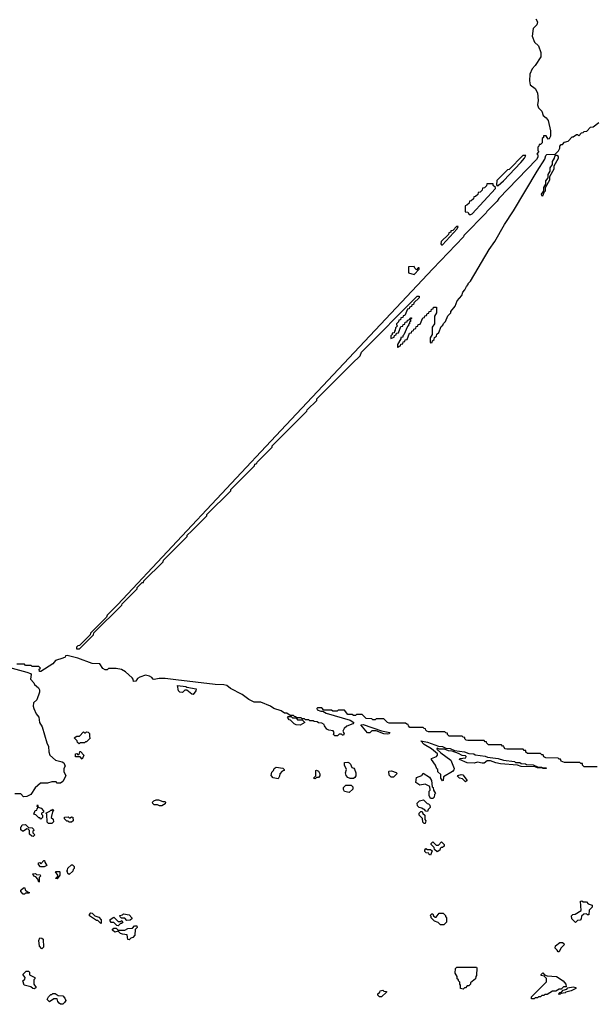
# Model space of a CAD drawing. Extents: x 2708302 to 2968450, y 494490 to 722710.
# Tile 18 of 256: x 2774470 to 2779739, y 597210 to 606245. Entities that reach past the tile are written whole.
import ezdxf

# ---------------------------------------------------------------- set-up
doc = ezdxf.new("R2010")
doc.units = 0

msp = doc.modelspace()

# ---------------------------------------------------------------- linework, layer by layer
at = {"layer": '0CON20XD'}
for points in [[(2779211.5, 606251.5), (2779225.6, 606225), (2779220.7, 606199.3), (2779187.5, 606165), (2779178.8, 606095), (2779198.8, 606038.8), (2779235.7, 606005), (2779255.7, 605944.3), (2779255.8, 605905), (2779205, 605823.3), (2779176, 605794), (2779155.8, 605745), (2779152.5, 605685), (2779157.5, 605647.5), (2779205, 605613.3), (2779225.9, 605574.1), (2779231.2, 605505), (2779226.2, 605465), (2779236.1, 605436.1), (2779266.2, 605405), (2779277, 605367), (2779307.5, 605345), (2779325, 605320), (2779346, 605225), (2779345.7, 605175), (2779335, 605152.5), (2779325, 605150), (2779305, 605180), (2779281.7, 605178.3), (2779280, 605165), (2779270, 605155), (2779270, 605115), (2779255, 605100), (2779241.7, 605098.3), (2779240, 605085), (2779230, 605075), (2779230, 605045), (2779240, 605035), (2779220, 605015), (2779230, 605005), (2779230, 604985), (2779216.4, 604963.6), (2778870, 604605), (2778855, 604580), (2778760, 604485), (2778756.4, 604473.6), (2778550, 604265), (2778546.4, 604253.6), (2778265, 603960), (2776870, 602475), (2775370.7, 600879.3), (2775275, 600780), (2775268.3, 600761.7), (2775120, 600615), (2775118.3, 600601.7), (2775018.3, 600501.7), (2775005, 600500), (2774991.7, 600488.3), (2774991.7, 600471.7), (2775018.3, 600471.7), (2775148.3, 600601.7), (2775151.7, 600618.3), (2775408.3, 600871.7), (2775410, 600885), (2775548.3, 601021.7), (2775550, 601035), (2775595, 601080), (2775608.3, 601081.7), (2775610, 601095), (2775788.3, 601271.7), (2775790, 601285), (2776008.3, 601501.7), (2776010, 601515), (2776048.3, 601551.7), (2776188.3, 601691.7), (2776190, 601705), (2776408.3, 601921.7), (2776410, 601935), (2776628.3, 602151.7), (2776630, 602165), (2776648.3, 602171.7), (2776650, 602185), (2776788.3, 602321.7), (2776790, 602335), (2777108.3, 602651.7), (2777110, 602665), (2777198.3, 602751.7), (2777200, 602765), (2777525, 603090), (2777598.3, 603161.7), (2777610, 603195), (2778121.7, 603708.3), (2778138.3, 603708.3), (2778138.3, 603691.7), (2778091.7, 603648.3), (2778088.3, 603631.7), (2778071.7, 603628.3), (2778068.3, 603611.7), (2778051.7, 603608.3), (2778048.3, 603591.7), (2778031.7, 603588.3), (2778008.3, 603531.7), (2777991.7, 603528.3), (2777988.3, 603511.7), (2777971.7, 603508.3), (2777968.3, 603491.7), (2777951.7, 603488.3), (2777948.3, 603471.7), (2777930, 603455), (2777930, 603445), (2777940, 603435), (2777921.7, 603418.3), (2777920, 603395), (2777911.7, 603388.3), (2777908.3, 603371.7), (2777891.7, 603368.3), (2777890, 603355), (2777880, 603345), (2777880, 603320), (2777908.3, 603331.7), (2777911.7, 603348.3), (2777928.3, 603351.7), (2777931.7, 603368.3), (2777948.3, 603371.7), (2777971.7, 603428.3), (2777988.3, 603431.7), (2777991.7, 603448.3), (2778008.3, 603451.7), (2778011.7, 603468.3), (2778028.3, 603471.7), (2778031.7, 603488.3), (2778048.3, 603491.7), (2778061.7, 603508.3), (2778068.3, 603508.3), (2778068.3, 603501.7), (2778060, 603500), (2778060, 603475), (2778051.7, 603468.3), (2778050, 603455), (2778041.7, 603448.3), (2778040, 603435), (2778031.7, 603428.3), (2777998.3, 603351.7), (2777990, 603345), (2777988.3, 603331.7), (2777971.7, 603328.3), (2777970, 603315), (2777940, 603265), (2777940, 603240), (2777945, 603240), (2777955, 603250), (2777968.3, 603251.7), (2777971.7, 603268.3), (2777988.3, 603271.7), (2777991.7, 603288.3), (2778008.3, 603291.7), (2778011.7, 603308.3), (2778028.3, 603311.7), (2778051.7, 603368.3), (2778068.3, 603371.7), (2778071.7, 603388.3), (2778088.3, 603391.7), (2778090, 603405), (2778108.3, 603411.7), (2778111.7, 603428.3), (2778128.3, 603431.7), (2778131.7, 603448.3), (2778148.3, 603451.7), (2778171.7, 603508.3), (2778188.3, 603511.7), (2778191.7, 603528.3), (2778208.3, 603531.7), (2778211.7, 603548.3), (2778228.3, 603551.7), (2778231.7, 603568.3), (2778248.3, 603571.7), (2778251.7, 603588.3), (2778268.3, 603591.7), (2778271.7, 603608.3), (2778298.3, 603608.3), (2778300, 603555), (2778280, 603525), (2778280, 603455), (2778260, 603425), (2778260, 603355), (2778240, 603325), (2778240, 603285), (2778245, 603280), (2778258.3, 603281.7), (2778261.7, 603298.3), (2778278.3, 603311.7), (2778281.7, 603328.3), (2778298.3, 603341.7), (2778301.7, 603358.3), (2778320, 603375), (2778341.7, 603428.3), (2778358.3, 603441.7), (2778361.7, 603458.3), (2778380, 603475), (2778401.7, 603528.3), (2778430, 603555), (2778431.7, 603568.3), (2778470, 603615), (2778490, 603665), (2778530, 603715), (2778540, 603745), (2778560, 603765), (2778573, 603797), (2778590, 603815), (2778590, 603825), (2778610, 603845), (2778782.5, 604135), (2778835, 604210), (2778922.5, 604365), (2779005, 604490), (2779223.9, 604856.1), (2779292.5, 604965), (2779302.5, 604997.5), (2779311.7, 605008.3), (2779388.3, 605011.7), (2779418.3, 605041.7), (2779430, 605065), (2779430, 605085), (2779445, 605100), (2779455, 605100), (2779475, 605120), (2779508.3, 605131.7), (2779545, 605170), (2779555, 605170), (2779585, 605190), (2779595, 605190), (2779605, 605180), (2779631.7, 605208.3), (2779645, 605210), (2779655, 605220), (2779678.3, 605221.7), (2779711.7, 605258.3), (2779738.3, 605261.7), (2779788.3, 605301.7)], [(2778855, 604720), (2778865, 604722.5), (2778913.3, 604765), (2779072.5, 604935), (2779107.5, 604975), (2779118.3, 604998.3), (2779091.7, 604998.3), (2778965, 604870), (2778951.7, 604868.3), (2778851.7, 604768.3), (2778848.3, 604728.3), (2778855, 604720)], [(2779275, 604630), (2779291.7, 604668.3), (2779300, 604675), (2779300, 604705), (2779340, 604775), (2779340, 604805), (2779380, 604875), (2779380, 604905), (2779420, 604975), (2779418.3, 604988.3), (2779405, 605000), (2779395, 605000), (2779381.7, 604988.3), (2779380, 604975), (2779360, 604945), (2779360, 604915), (2779340, 604885), (2779340, 604855), (2779320, 604825), (2779320, 604795), (2779300, 604765), (2779300, 604735), (2779280, 604705), (2779280, 604675), (2779260, 604645), (2779261.7, 604631.7), (2779275, 604630)], [(2778615, 604456.7), (2778625, 604462.5), (2778840, 604695), (2778840, 604705), (2778820, 604725), (2778818.3, 604738.3), (2778761.7, 604738.3), (2778758.3, 604721.7), (2778738.3, 604701.7), (2778721.7, 604698.3), (2778718.3, 604681.7), (2778698.3, 604661.7), (2778681.7, 604658.3), (2778678.3, 604641.7), (2778658.3, 604621.7), (2778641.7, 604618.3), (2778638.3, 604601.7), (2778618.3, 604581.7), (2778601.7, 604578.3), (2778598.3, 604561.7), (2778578.3, 604541.7), (2778561.7, 604538.3), (2778561.7, 604481.7), (2778585, 604477.5), (2778598.3, 604458.3), (2778615, 604456.7)], [(2778355, 604180), (2778490, 604325), (2778498.3, 604348.3), (2778481.7, 604348.3), (2778448.3, 604311.7), (2778431.7, 604308.3), (2778430, 604295), (2778411.7, 604288.3), (2778410, 604275), (2778341.7, 604208.3), (2778338.3, 604188.3), (2778345, 604180), (2778355, 604180)], [(2778095, 603907.5), (2778140, 603955), (2778138.3, 603968.3), (2778131.7, 603968.3), (2778115, 603950), (2778100, 603965), (2778095, 603980), (2778041.7, 603978.3), (2778041.7, 603921.7), (2778095, 603907.5)], [(2779775, 599390), (2779655, 599390), (2779640, 599405), (2779638.3, 599418.3), (2779625, 599420), (2779615, 599430), (2779475, 599430), (2779445, 599440), (2779438.3, 599458.3), (2779425, 599460), (2779415, 599470), (2779303, 599473), (2779285, 599480), (2779278.3, 599498.3), (2779265, 599500), (2779255, 599510), (2779135, 599510), (2779120, 599525), (2779118.3, 599538.3), (2779105, 599540), (2779095, 599550), (2778945, 599550), (2778930, 599555), (2778920, 599565), (2778918.3, 599578.3), (2778905, 599580), (2778895, 599590), (2778775, 599590), (2778760, 599605), (2778758.3, 599618.3), (2778745, 599620), (2778735, 599630), (2778585, 599630), (2778570, 599635), (2778560, 599645), (2778558.3, 599658.3), (2778545, 599660), (2778535, 599670), (2778415, 599670), (2778400, 599685), (2778398.3, 599698.3), (2778385, 599700), (2778375, 599710), (2778225, 599710), (2778210, 599715), (2778200, 599725), (2778198.3, 599738.3), (2778185, 599740), (2778175, 599750), (2778055, 599750), (2778040, 599765), (2778038.3, 599778.3), (2778025, 599780), (2778015, 599790), (2777865, 599790), (2777850, 599795), (2777815, 599830), (2777745, 599830), (2777735, 599820), (2777715, 599820), (2777705, 599830), (2777653, 599833), (2777615, 599870), (2777565, 599870), (2777555, 599860), (2777535, 599860), (2777525, 599870), (2777485, 599870), (2777455, 599910), (2777395, 599910), (2777385, 599900), (2777345, 599900), (2777335, 599910), (2777265, 599910), (2777245, 599930), (2777205, 599930), (2777200, 599925), (2777201.7, 599911.7), (2777235, 599900), (2777255, 599900), (2777285, 599882.5), (2777505.9, 599815.9), (2777540, 599795), (2777530, 599785), (2777475, 599760.8), (2777449.7, 599740.3), (2777437.5, 599715), (2777450, 599695), (2777445, 599680), (2777435, 599680), (2777425, 599690), (2777405, 599690), (2777390, 599675), (2777365, 599672.5), (2777352.5, 599685), (2777360, 599705), (2777348.3, 599718.3), (2777310, 599725), (2777292.5, 599735), (2777270, 599765), (2777268.3, 599778.3), (2777245, 599790), (2777215, 599792.5), (2777201.7, 599801.7), (2777173.6, 599803.6), (2777165, 599810), (2777135, 599810), (2777125, 599820), (2777095, 599820), (2777085, 599830), (2777065, 599830), (2777055, 599840), (2777010, 599840), (2777021.7, 599821.7), (2777065, 599820), (2777090, 599795), (2777045, 599770), (2777010, 599775), (2776990, 599785), (2776958.3, 599818.3), (2776945, 599820), (2776930, 599845), (2776935, 599850), (2776965, 599850), (2776975, 599840), (2777010, 599840), (2777008.3, 599848.3), (2776995, 599850), (2776985, 599860), (2776955, 599860), (2776925, 599882.5), (2776903, 599883), (2776871.7, 599901.7), (2776805, 599924), (2776774.4, 599944.4), (2776685, 599981.9), (2776625, 599982.5), (2776576, 600006), (2776515, 600053.8), (2776406.4, 600106.4), (2776374.2, 600134.2), (2776345, 600142.5), (2776264.4, 600144.4), (2775905, 600186.2), (2775805, 600200), (2775751.2, 600198.8), (2775705, 600190), (2775695, 600192.5), (2775685, 600210), (2775661.7, 600221.7), (2775625, 600228.8), (2775575, 600213.3), (2775551.7, 600198.3), (2775537.5, 600175), (2775516.7, 600173.3), (2775512.5, 600192.5), (2775502.5, 600205), (2775440.6, 600260.6), (2775405, 600280.8), (2775355, 600291.2), (2775285, 600290), (2775275, 600280), (2775255, 600280), (2775235, 600292.5), (2775205, 600334), (2775135.9, 600335.9), (2775005, 600387.5), (2774905, 600410), (2774891.7, 600408.3), (2774887.5, 600395), (2774867.5, 600385), (2774800, 600365), (2774775, 600333.3), (2774663.6, 600263.6), (2774652.5, 600265), (2774650, 600285), (2774660, 600295), (2774645, 600310), (2774585, 600310), (2774575, 600320), (2774525, 600320), (2774515, 600330), (2774445, 600330)], [(2774333, 600313), (2774535, 600256.7), (2774570, 600245), (2774576.2, 600236.2), (2774570, 600195), (2774600.5, 600160.5), (2774606.7, 600145), (2774643.3, 600115), (2774653.3, 600095), (2774652.5, 600075), (2774626.7, 600005), (2774597.5, 599975), (2774593.3, 599945), (2774600, 599925), (2774620, 599875), (2774646.2, 599845), (2774652, 599795), (2774675.8, 599755.8), (2774718.3, 599608.3), (2774736, 599575), (2774736.4, 599526.4), (2774746.7, 599496.7), (2774799.3, 599449.3), (2774860, 599435), (2774876.7, 599425), (2774886.7, 599395), (2774876.7, 599373.3), (2774876.4, 599346.4), (2774892.5, 599305), (2774867.5, 599255), (2774845, 599240), (2774815, 599240), (2774805, 599250), (2774765, 599252.5), (2774725, 599240), (2774662.3, 599237.7), (2774613.3, 599195), (2774573.3, 599136.7), (2774535, 599116.7), (2774505, 599113.3), (2774481.7, 599141.7), (2774425, 599140)], [(2776065, 600052.5), (2776050, 600055), (2776005, 600093.3), (2775987.5, 600092.5), (2775965, 600072.5), (2775940, 600075), (2775930, 600085), (2775920, 600135), (2775995, 600126.7), (2776005, 600120), (2776090, 600105), (2776087.5, 600085), (2776065, 600052.5)], [(2777845, 599687.5), (2777815, 599693.3), (2777745, 599720), (2777705, 599720), (2777685, 599700), (2777665, 599702.5), (2777602.5, 599775), (2777625, 599776.7), (2777795, 599720), (2777870, 599705), (2777865, 599693.3), (2777845, 599687.5)], [(2775015, 599600), (2775001.7, 599611.7), (2774998.3, 599628.3), (2774970, 599655), (2774995, 599670), (2775018.3, 599671.7), (2775055, 599710), (2775065, 599700), (2775075, 599700), (2775085, 599710), (2775098.3, 599708.3), (2775110, 599695), (2775110, 599665), (2775118.3, 599651.7), (2775085, 599620), (2775075, 599620), (2775065, 599610), (2775025, 599610), (2775015, 599600)], [(2778355, 599260), (2778340, 599285), (2778338.3, 599318.3), (2778311.7, 599341.7), (2778310, 599365), (2778301.7, 599371.7), (2778290, 599405), (2778253.3, 599455), (2778253.3, 599466.7), (2778297.5, 599485), (2778307.5, 599495), (2778308.3, 599508.3), (2778253, 599553), (2778185, 599594), (2778153.8, 599626.2), (2778215.7, 599615.7), (2778318.3, 599578.3), (2778355, 599576), (2778385, 599560), (2778425, 599556.2), (2778465, 599540), (2778555, 599526.7), (2778595, 599510), (2778643, 599507), (2778655, 599500), (2778745, 599487.5), (2778768.3, 599478.3), (2778866.4, 599466.4), (2778915, 599450), (2779015, 599437.5), (2779025, 599430), (2779065, 599427.5), (2779075, 599420), (2779115, 599417.5), (2779125, 599410), (2779186.4, 599406.4), (2779225, 599390), (2779267, 599387), (2779270, 599380), (2779305, 599380), (2779307, 599373), (2779277, 599373), (2779270, 599380), (2779225, 599380), (2779205, 599390), (2779076.4, 599393.6), (2779043, 599403), (2778885, 599416.7), (2778842.5, 599425), (2778794.1, 599444.1), (2778765, 599443.8), (2778735, 599424), (2778716.7, 599423.3), (2778675, 599431.2), (2778643.9, 599423.9), (2778580, 599425), (2778510, 599455), (2778513.6, 599466.4), (2778568.3, 599471.7), (2778570, 599485), (2778565, 599490), (2778535, 599492.5), (2778501.7, 599511.7), (2778441.7, 599531.7), (2778410, 599535), (2778371.7, 599551.7), (2778322.5, 599552.5), (2778305, 599560), (2778301.7, 599551.7), (2778337.5, 599517.5), (2778431.7, 599451.7), (2778461.2, 599375), (2778458.3, 599361.7), (2778445, 599347.5), (2778361.7, 599298.3), (2778360, 599265), (2778355, 599260)], [(2775045, 599460), (2775025, 599480), (2774981.7, 599481.7), (2774981.7, 599508.3), (2774995, 599510), (2775005, 599500), (2775018.3, 599511.7), (2775021.7, 599528.3), (2775028.3, 599528.3), (2775060, 599495), (2775045, 599460)], [(2776845, 599280), (2776798.3, 599288.3), (2776780.7, 599310.7), (2776785, 599340), (2776800, 599355), (2776807, 599373), (2776825, 599387.5), (2776887, 599377), (2776900, 599365), (2776900, 599355), (2776881.7, 599348.3), (2776860, 599325), (2776857, 599303), (2776845, 599280)], [(2777535, 599282.5), (2777505, 599282.5), (2777485, 599292.5), (2777469.3, 599309.3), (2777463.3, 599335), (2777472.5, 599365), (2777453.3, 599405), (2777455, 599427.5), (2777485, 599432.5), (2777496.1, 599426.1), (2777510, 599415), (2777521.7, 599381.7), (2777538.3, 599378.3), (2777547, 599367), (2777556.7, 599335), (2777556.7, 599305), (2777549.3, 599290.7), (2777535, 599282.5)], [(2777185, 599280), (2777170, 599285), (2777190, 599305), (2777190, 599355), (2777195, 599360), (2777215, 599350), (2777227.5, 599325), (2777227.5, 599305), (2777215, 599290), (2777195, 599290), (2777185, 599280)], [(2777883, 599293), (2777863.9, 599313.9), (2777860, 599345), (2777865, 599350), (2777885, 599352.5), (2777927, 599337), (2777937.5, 599327.5), (2777905, 599293.8), (2777883, 599293)], [(2778265, 599100), (2778245, 599100), (2778230, 599125), (2778232.5, 599165), (2778240, 599175), (2778238.3, 599208.3), (2778195, 599230), (2778145, 599220), (2778110, 599245), (2778115, 599290), (2778165, 599310), (2778175, 599330), (2778233, 599293), (2778252.5, 599265), (2778260, 599205), (2778268.3, 599198.3), (2778270, 599175), (2778290, 599145), (2778280, 599135), (2778278.3, 599111.7), (2778265, 599100)], [(2778565, 599250), (2778538.3, 599278.3), (2778510, 599285), (2778493, 599303), (2778495, 599310), (2778525, 599320), (2778540, 599315), (2778580, 599265), (2778565, 599250)], [(2777495, 599152.5), (2777453.9, 599163.9), (2777445, 599180), (2777445, 599200), (2777465, 599220), (2777515, 599220), (2777530, 599205), (2777530, 599185), (2777495, 599152.5)], [(2774665, 598910), (2774655, 598920), (2774645, 598920), (2774618.3, 598948.3), (2774600, 598955), (2774611.7, 598988.3), (2774628.3, 598991.7), (2774630, 599005), (2774640, 599015), (2774630, 599025), (2774635, 599040), (2774640, 599020), (2774668.3, 599008.3), (2774690, 598985), (2774688.3, 598971.7), (2774670, 598965), (2774670, 598955), (2774680, 598945), (2774680, 598925), (2774665, 598910)], [(2775755, 599030), (2775735, 599040), (2775705, 599040), (2775691.7, 599051.7), (2775690, 599065), (2775701.7, 599078.3), (2775725, 599087.5), (2775745, 599087.5), (2775785, 599070), (2775805, 599070), (2775810, 599065), (2775805, 599050), (2775775, 599032.5), (2775755, 599030)], [(2778215, 598980), (2778201.7, 598981.7), (2778188.3, 598998.3), (2778175, 599000), (2778165, 599010), (2778140, 599015), (2778125, 599030), (2778122.5, 599055), (2778143.8, 599076.2), (2778180, 599085), (2778211.7, 599051.7), (2778225, 599050), (2778238.3, 599038.3), (2778240, 599015), (2778221.7, 598998.3), (2778215, 598980)], [(2774765, 598870), (2774735, 598870), (2774721.7, 598881.7), (2774720, 598955), (2774710, 598965), (2774748.3, 598981.7), (2774755, 598990), (2774768.3, 598991.7), (2774775, 599000), (2774780, 598985), (2774770, 598975), (2774760, 598925), (2774778.3, 598908.3), (2774780, 598885), (2774765, 598870)], [(2778195, 598870), (2778185, 598870), (2778171.7, 598881.7), (2778170, 598915), (2778140, 598945), (2778140, 598965), (2778155, 598980), (2778168.3, 598978.3), (2778171.7, 598961.7), (2778190, 598945), (2778190, 598905), (2778200, 598895), (2778195, 598870)], [(2774595, 598750), (2774581.7, 598751.7), (2774561.7, 598771.7), (2774560, 598805), (2774548.3, 598818.3), (2774535, 598820), (2774505, 598800), (2774495, 598800), (2774481.7, 598811.7), (2774480, 598835), (2774488.3, 598841.7), (2774491.7, 598858.3), (2774525, 598860), (2774551.7, 598831.7), (2774585, 598830), (2774598.3, 598818.3), (2774600, 598805), (2774591.7, 598798.3), (2774590, 598785), (2774610, 598765), (2774595, 598750)], [(2774945, 598880), (2774925, 598880), (2774915, 598890), (2774901.7, 598891.7), (2774881.7, 598911.7), (2774881.7, 598928.3), (2774915, 598930), (2774925, 598920), (2774935, 598920), (2774945, 598930), (2774958.3, 598928.3), (2774960, 598895), (2774945, 598880)], [(2778305, 598610), (2778281.7, 598631.7), (2778278.3, 598648.3), (2778250, 598675), (2778250, 598685), (2778265, 598700), (2778295, 598670), (2778318.3, 598671.7), (2778345, 598700), (2778370, 598675), (2778368.3, 598661.7), (2778355, 598650), (2778341.7, 598648.3), (2778331.7, 598638.3), (2778330, 598625), (2778305, 598610)], [(2778245, 598580), (2778230, 598585), (2778228.3, 598598.3), (2778205, 598600), (2778191.7, 598611.7), (2778190, 598625), (2778201.7, 598638.3), (2778215, 598630), (2778245, 598630), (2778258.3, 598618.3), (2778245, 598580)], [(2774695, 598470), (2774661.7, 598471.7), (2774641.7, 598491.7), (2774641.7, 598508.3), (2774655, 598510), (2774665, 598500), (2774691.7, 598528.3), (2774698.3, 598528.3), (2774700, 598515), (2774720, 598485), (2774695, 598470)], [(2774925, 598400), (2774911.7, 598411.7), (2774910, 598425), (2774900, 598435), (2774908.3, 598441.7), (2774911.7, 598458.3), (2774945, 598490), (2774955, 598490), (2774970, 598475), (2774970, 598455), (2774961.7, 598448.3), (2774958.3, 598431.7), (2774925, 598400)], [(2774645, 598330), (2774638.3, 598358.3), (2774618.3, 598378.3), (2774600, 598385), (2774591.7, 598408.3), (2774615, 598410), (2774625, 598400), (2774658.3, 598398.3), (2774660, 598385), (2774650, 598375), (2774650, 598335), (2774645, 598330)], [(2774815, 598360), (2774800, 598365), (2774820, 598385), (2774820, 598395), (2774800, 598425), (2774805, 598430), (2774835, 598430), (2774840, 598425), (2774840, 598395), (2774815, 598360)], [(2774515, 598220), (2774501.7, 598221.7), (2774480, 598245), (2774481.7, 598258.3), (2774505, 598280), (2774518.3, 598278.3), (2774521.7, 598261.7), (2774541.7, 598241.7), (2774560, 598235), (2774555, 598230), (2774525, 598230), (2774515, 598220)], [(2779575, 597960), (2779542.5, 597995), (2779538.3, 598021.7), (2779550, 598035), (2779571.7, 598038.3), (2779628.3, 598071.7), (2779620, 598155), (2779635, 598160), (2779645, 598150), (2779675, 598150), (2779691.7, 598131.7), (2779728.3, 598118.3), (2779728.3, 598101.7), (2779700, 598075), (2779698.3, 598031.7), (2779685, 598030), (2779675, 598040), (2779651.7, 598038.3), (2779631.7, 598018.3), (2779627, 597993), (2779618.3, 597981.7), (2779595, 597980), (2779575, 597960)], [(2775215, 597950), (2775188.3, 597978.3), (2775175, 597980), (2775111.7, 598021.7), (2775110, 598035), (2775125, 598050), (2775137, 598047), (2775161.7, 598021.7), (2775198.3, 598008.3), (2775220, 597985), (2775220, 597955), (2775215, 597950)], [(2775455, 597980), (2775435, 598000), (2775405, 598000), (2775391.7, 598011.7), (2775390, 598025), (2775415, 598030), (2775425, 598040), (2775475, 598030), (2775500, 598005), (2775500, 597995), (2775485, 597982.5), (2775455, 597980)], [(2778365, 597940), (2778335, 597940), (2778315, 597960), (2778281.7, 597971.7), (2778250, 598005), (2778250, 598015), (2778240, 598025), (2778255, 598040), (2778265, 598040), (2778271.7, 598021.7), (2778285, 598010), (2778295, 598010), (2778323, 598047), (2778360, 598045), (2778380, 598025), (2778380, 598015), (2778390, 598005), (2778390, 597965), (2778365, 597940)], [(2775375, 597930), (2775361.7, 597931.7), (2775335, 597960), (2775311.7, 597961.7), (2775300, 597975), (2775301.7, 597988.3), (2775335, 598010), (2775375, 597970), (2775395, 597970), (2775408.3, 597978.3), (2775418.3, 597961.7), (2775405, 597950), (2775391.7, 597948.3), (2775375, 597930)], [(2775475, 597802.5), (2775462.5, 597805), (2775458.3, 597848.3), (2775413, 597853), (2775395, 597860), (2775375, 597880), (2775343, 597873), (2775321.7, 597891.7), (2775321.7, 597898.3), (2775335, 597910), (2775355, 597910), (2775375, 597890), (2775435, 597890), (2775463, 597907), (2775505, 597910), (2775525, 597930), (2775545, 597930), (2775550, 597915), (2775530, 597895), (2775527, 597843), (2775508.3, 597821.7), (2775491.7, 597818.3), (2775475, 597802.5)], [(2774675, 597720), (2774652.5, 597745), (2774647.5, 597795), (2774655, 597820), (2774675, 597817.5), (2774686.4, 597806.4), (2774687.5, 597735), (2774675, 597720)], [(2779425, 597690), (2779415, 597690), (2779408.3, 597708.3), (2779390, 597725), (2779393, 597747), (2779433, 597777), (2779457, 597777), (2779468.3, 597768.3), (2779470, 597755), (2779440, 597725), (2779425, 597690)], [(2774605, 597352.5), (2774590, 597355), (2774571.7, 597371.7), (2774510, 597385), (2774500, 597425), (2774518.3, 597441.7), (2774520, 597455), (2774500, 597485), (2774530, 597515), (2774550, 597515), (2774560, 597505), (2774561.7, 597481.7), (2774610, 597455), (2774610, 597445), (2774600, 597435), (2774600, 597395), (2774620, 597365), (2774605, 597352.5)], [(2778545, 597350), (2778520, 597355), (2778520, 597385), (2778512.5, 597395), (2778511.7, 597411.7), (2778500, 597425), (2778500, 597435), (2778490, 597445), (2778490, 597465), (2778470, 597495), (2778471.7, 597538.3), (2778485, 597550), (2778665, 597550), (2778670, 597545), (2778667.5, 597475), (2778660, 597465), (2778657, 597443), (2778611.7, 597408.3), (2778610, 597395), (2778595, 597380), (2778581.7, 597378.3), (2778565, 597360), (2778555, 597360), (2778545, 597350)], [(2779195, 597260), (2779171.7, 597261.7), (2779171.7, 597278.3), (2779310, 597415), (2779308.3, 597448.3), (2779288.3, 597468.3), (2779260, 597475), (2779260, 597485), (2779275, 597500), (2779291.7, 597481.7), (2779315, 597470), (2779400, 597465), (2779462.5, 597425), (2779486.7, 597395), (2779488.3, 597371.7), (2779465, 597370), (2779445, 597350), (2779425, 597350), (2779395, 597330), (2779365, 597330), (2779315, 597300), (2779295, 597300), (2779285, 597290), (2779265, 597290), (2779255, 597280), (2779235, 597280), (2779225, 597270), (2779205, 597270), (2779195, 597260)], [(2774845, 597210), (2774831.7, 597221.7), (2774820, 597235), (2774815, 597260), (2774785, 597260), (2774745, 597232.5), (2774722.5, 597255), (2774735, 597280), (2774755, 597300), (2774765, 597300), (2774775, 597310), (2774795, 597310), (2774825, 597290), (2774865, 597286.7), (2774885, 597267.5), (2774892.5, 597245), (2774883, 597227), (2774865, 597212.5), (2774845, 597210)], [(2777795, 597280), (2777775, 597280), (2777760, 597295), (2777760, 597305), (2777778.3, 597321.7), (2777780, 597335), (2777805, 597340), (2777815, 597330), (2777838.3, 597328.3), (2777838.3, 597321.7), (2777795, 597280)], [(2779425, 597300), (2779420, 597305), (2779431.7, 597318.3), (2779448.3, 597321.7), (2779461.7, 597338.3), (2779495, 597350), (2779505, 597360), (2779555, 597371.2), (2779580, 597365), (2779577.5, 597355), (2779535.8, 597334.2), (2779487.5, 597322.5), (2779480, 597315), (2779445, 597310), (2779435, 597302.5), (2779425, 597300)]]:
    msp.add_lwpolyline(points, dxfattribs=at)

doc.saveas('drawing.dxf')
